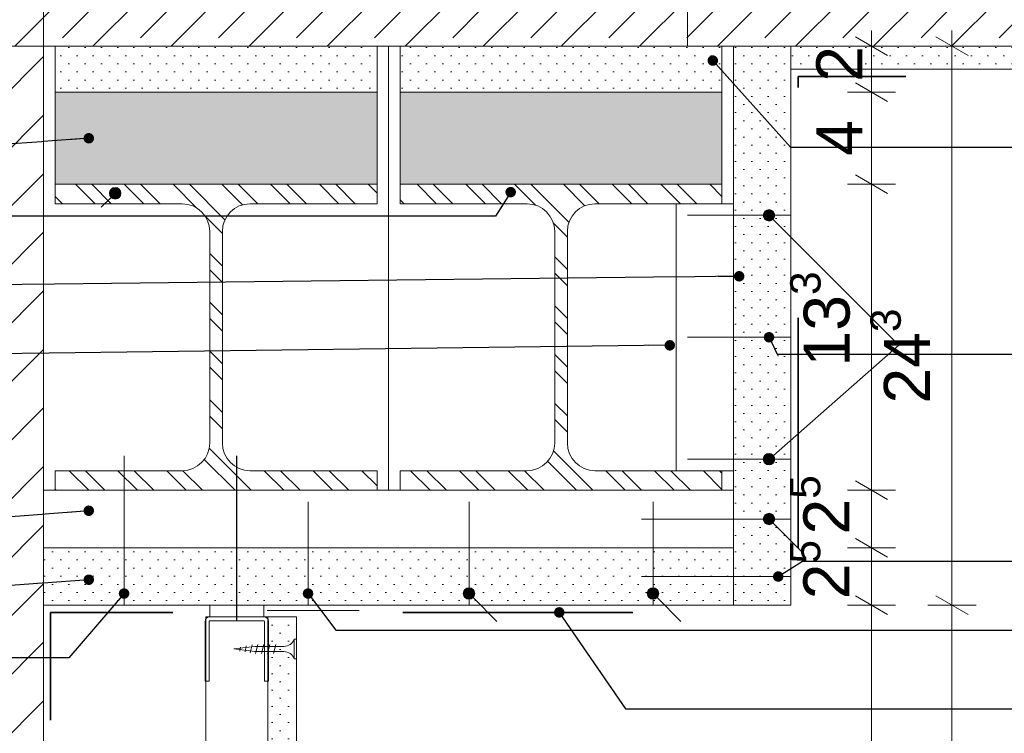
# Model space of a CAD drawing. Header units: metres. Extents: x 0 to 114, y 1 to 7.
# Tile 38 of 50: x 66.13 to 66.559, y 1.596 to 1.906. Entities that reach past the tile are written whole.
import ezdxf

# ---------------------------------------------------------------- set-up
doc = ezdxf.new("R2010")
doc.units = ezdxf.units.M
doc.header["$MEASUREMENT"] = 0
doc.linetypes.add('Strichlinie eng', pattern=[0.023, 0.015, -0.007999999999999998])
doc.linetypes.add('Wipeout_Contour', pattern=[1, 0, -1])
for name, color, linetype in [('152 - Bemaßung_ Beschriftung.Ausbau', 7, 'Continuous'), ('301 - Elemente.Linie', 7, 'Continuous'), ('603 - Struktur.Bodenplatte_ Decke Roh', 7, 'Continuous'), ('605 - Struktur.Wand Innen', 7, 'Continuous'), ('653 - Abdeckung.TB Verkofferung', 7, 'Continuous'), ('Neubau_608 - Struktur.Träger', 7, 'Continuous'), ('Neubau_653 - Abdeckung.TB Verkofferung', 7, 'Continuous'), ('Neubau_660 - Unterkonstruktion.Trockenbau', 7, 'Continuous')]:
    doc.layers.add(name, color=color, linetype=linetype)
doc.styles.add('ERSTELLTER_STIL_1', font='txt')
doc.dimstyles.new('ERSTELLTER_STIL__2', dxfattribs={"dimtxt": 0.02, "dimasz": 0.01064, "dimexe": 0.18, "dimexo": 0.0625, "dimgap": 0, "dimtad": 1, "dimzin": 0, "dimdsep": 46, "dimtxsty": 'ERSTELLTER_STIL_1', "dimblk": 'ARROWHEAD_2', "dimblk1": 'ARROWHEAD_2', "dimblk2": 'ARROWHEAD_2', "dimcen": 0.09, "dimse1": 1, "dimse2": 1, "dimclrd": 7, "dimclre": 7, "dimclrt": 7, "dimazin": 0, "dimtfac": 1, "dimtdec": 4, "dimtmove": 0, "dimatfit": 3, "dimfxl": 1, "dimtolj": 1, "dimtzin": 0, "dimarcsym": 0})
doc.dimstyles.new('ERSTELLTER_STIL__3', dxfattribs={"dimtxt": 0.18, "dimasz": 0.00912, "dimexe": 0.18, "dimexo": 0.0625, "dimgap": 0, "dimtad": 0, "dimtih": 1, "dimtoh": 1, "dimdec": 4, "dimzin": 0, "dimdsep": 46, "dimcen": 0.09, "dimadec": 0, "dimazin": 0, "dimtfac": 1, "dimtdec": 4, "dimtmove": 0, "dimatfit": 3, "dimldrblk": 'ARROWHEAD_11', "dimfxl": 1, "dimtolj": 1, "dimtzin": 0, "dimarcsym": 0})
doc.dimstyles.new('ERSTELLTER_STIL__4', dxfattribs={"dimtxt": 0.02, "dimasz": 0.01064, "dimexe": 0.18, "dimexo": 0.0625, "dimgap": 0, "dimtad": 1, "dimzin": 0, "dimdsep": 46, "dimtxsty": 'ERSTELLTER_STIL_1', "dimblk": 'ARROWHEAD_2', "dimblk1": 'ARROWHEAD_2', "dimblk2": 'ARROWHEAD_2', "dimcen": 0.09, "dimse1": 1, "dimse2": 1, "dimclrd": 7, "dimclre": 7, "dimclrt": 7, "dimazin": 0, "dimtfac": 1, "dimtdec": 4, "dimtmove": 2, "dimatfit": 3, "dimfxl": 1, "dimtolj": 1, "dimtzin": 0, "dimarcsym": 0})
pattern_1 = [(134.9999999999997, (47.54082301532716, -7.800571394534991), (0.01060660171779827, 0.01060660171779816), []), (134.9999999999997, (47.53728748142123, -7.804106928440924), (0.01060660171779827, 0.01060660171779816), [])]
pattern_2 = [(45, (47.54082301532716, -7.800571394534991), (-0.003535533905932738, 0.003535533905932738), [0, -0.005000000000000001])]
pattern_3 = [(44.99999999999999, (47.54082301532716, -7.800571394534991), (-0.01697056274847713, 0.01697056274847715), []), (44.99999999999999, (47.53233773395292, -7.792086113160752), (-0.01697056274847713, 0.01697056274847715), [0.018, -0.005999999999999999])]

# ---------------------------------------------------------------- blocks, each defined once
blk = doc.blocks.new('*D156', base_point=(47.54082301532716, -7.800571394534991))
at = {"layer": '152 - Bemaßung_ Beschriftung.Ausbau', "color": 7, "linetype": 'Continuous', "lineweight": 5}
for p, q in [((66.4938646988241, 1.655470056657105), (66.5078646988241, 1.647387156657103)), ((66.5113646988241, 1.651428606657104), (66.4903646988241, 1.651428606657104)), ((66.50086469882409, 1.411428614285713), (66.50086469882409, 1.651428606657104)), ((66.4938646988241, 1.415470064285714), (66.5078646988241, 1.407387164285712)), ((66.5113646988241, 1.411428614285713), (66.4903646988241, 1.411428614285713)), ((66.50086469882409, 1.404582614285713), (66.50086469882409, 1.411428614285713))]:
    blk.add_line(p, q, dxfattribs=at)
at = {"layer": '152 - Bemaßung_ Beschriftung.Ausbau', "color": 7, "lineweight": 5, "insert": (66.4968646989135, 1.516251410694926), "char_height": 0.02, "attachment_point": 7, "rotation": 90, "style": 'ERSTELLTER_STIL_1'}
blk.add_mtext('\\A1;{\\pql;\\fArial|b0|i0|c0|p38;24}', dxfattribs=at)
blk = doc.blocks.new('ARROWHEAD_2')
at = {"color": 0, "linetype": 'Continuous', "lineweight": 0}
for p, q in [((-0.3781315, -0.655), (0.3781315, 0.655)), ((0, 0), (-1, 0))]:
    blk.add_line(p, q, dxfattribs=at)
blk = doc.blocks.new('*D157', base_point=(47.54082301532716, -7.800571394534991))
at = {"layer": '152 - Bemaßung_ Beschriftung.Ausbau', "color": 7, "linetype": 'Continuous', "lineweight": 5}
for p, q in [((66.4938646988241, 1.680470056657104), (66.5078646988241, 1.672387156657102)), ((66.5113646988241, 1.676428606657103), (66.4903646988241, 1.676428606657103)), ((66.50086469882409, 1.651428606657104), (66.50086469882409, 1.676428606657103)), ((66.4938646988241, 1.655470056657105), (66.5078646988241, 1.647387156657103)), ((66.5113646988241, 1.651428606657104), (66.4903646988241, 1.651428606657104))]:
    blk.add_line(p, q, dxfattribs=at)
at = {"layer": '152 - Bemaßung_ Beschriftung.Ausbau', "color": 7, "lineweight": 5, "insert": (66.49708186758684, 1.654014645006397), "char_height": 0.02, "attachment_point": 7, "rotation": 90, "style": 'ERSTELLTER_STIL_1'}
blk.add_mtext('\\A1;{\\pql;\\fArial|b0|i0|c0|p38;2\\fArial|b0|i0|c0|p38;\\A1{\\H.66x;\\S5^  ;}}', dxfattribs=at)
blk = doc.blocks.new('*D158', base_point=(47.54082301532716, -7.800571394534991))
at = {"layer": '152 - Bemaßung_ Beschriftung.Ausbau', "color": 7, "linetype": 'Continuous', "lineweight": 5}
for p, q in [((66.4938646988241, 1.705470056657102), (66.5078646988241, 1.697387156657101)), ((66.5113646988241, 1.701428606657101), (66.4903646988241, 1.701428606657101)), ((66.50086469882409, 1.676428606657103), (66.50086469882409, 1.701428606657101)), ((66.4938646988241, 1.680470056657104), (66.5078646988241, 1.672387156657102)), ((66.5113646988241, 1.676428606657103), (66.4903646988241, 1.676428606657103))]:
    blk.add_line(p, q, dxfattribs=at)
at = {"layer": '152 - Bemaßung_ Beschriftung.Ausbau', "color": 7, "lineweight": 5, "insert": (66.49708186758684, 1.682169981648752), "char_height": 0.02, "attachment_point": 7, "rotation": 90, "style": 'ERSTELLTER_STIL_1'}
blk.add_mtext('\\A1;{\\pql;\\fArial|b0|i0|c0|p38;2\\fArial|b0|i0|c0|p38;\\A1{\\H.66x;\\S5^  ;}}', dxfattribs=at)
blk = doc.blocks.new('*D159', base_point=(47.54082301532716, -7.800571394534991))
at = {"layer": '152 - Bemaßung_ Beschriftung.Ausbau', "color": 7, "linetype": 'Continuous', "lineweight": 5}
for p, q in [((66.4938646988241, 1.83847005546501), (66.5078646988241, 1.830387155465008)), ((66.5113646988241, 1.834428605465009), (66.4903646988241, 1.834428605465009)), ((66.50086469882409, 1.701428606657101), (66.50086469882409, 1.834428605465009)), ((66.4938646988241, 1.705470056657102), (66.5078646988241, 1.697387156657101)), ((66.5113646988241, 1.701428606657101), (66.4903646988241, 1.701428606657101))]:
    blk.add_line(p, q, dxfattribs=at)
at = {"layer": '152 - Bemaßung_ Beschriftung.Ausbau', "color": 7, "lineweight": 5, "insert": (66.49720749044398, 1.755222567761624), "char_height": 0.02, "attachment_point": 7, "rotation": 90, "style": 'ERSTELLTER_STIL_1'}
blk.add_mtext('\\A1;{\\pql;\\fArial|b0|i0|c0|p38;13\\fArial|b0|i0|c0|p38;\\A1{\\H.66x;\\S3^  ;}}', dxfattribs=at)
blk = doc.blocks.new('*D160', base_point=(47.54082301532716, -7.800571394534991))
at = {"layer": '152 - Bemaßung_ Beschriftung.Ausbau', "color": 7, "linetype": 'Continuous', "lineweight": 5}
for p, q in [((66.4938646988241, 1.878470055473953), (66.5078646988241, 1.870387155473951)), ((66.5113646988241, 1.874428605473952), (66.4903646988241, 1.874428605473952)), ((66.50086469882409, 1.834428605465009), (66.50086469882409, 1.874428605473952)), ((66.4938646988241, 1.83847005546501), (66.5078646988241, 1.830387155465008)), ((66.5113646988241, 1.834428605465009), (66.4903646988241, 1.834428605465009))]:
    blk.add_line(p, q, dxfattribs=at)
at = {"layer": '152 - Bemaßung_ Beschriftung.Ausbau', "color": 7, "lineweight": 5, "insert": (66.4968646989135, 1.846840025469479), "char_height": 0.02, "attachment_point": 7, "rotation": 90, "style": 'ERSTELLTER_STIL_1'}
blk.add_mtext('\\A1;{\\pql;\\fArial|b0|i0|c0|p38;4}', dxfattribs=at)
blk = doc.blocks.new('*D161', base_point=(47.54082301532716, -7.800571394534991))
at = {"layer": '152 - Bemaßung_ Beschriftung.Ausbau', "color": 7, "linetype": 'Continuous', "lineweight": 5}
for p, q in [((66.50086469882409, 1.894428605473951), (66.50086469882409, 1.901274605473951)), ((66.5078646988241, 1.890387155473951), (66.4938646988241, 1.898470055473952)), ((66.5113646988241, 1.894428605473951), (66.4903646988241, 1.894428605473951)), ((66.50086469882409, 1.874428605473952), (66.50086469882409, 1.894428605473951)), ((66.4938646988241, 1.878470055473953), (66.5078646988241, 1.870387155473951)), ((66.5113646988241, 1.874428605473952), (66.4903646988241, 1.874428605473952))]:
    blk.add_line(p, q, dxfattribs=at)
at = {"layer": '152 - Bemaßung_ Beschriftung.Ausbau', "color": 7, "lineweight": 5, "insert": (66.4968646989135, 1.878982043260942), "char_height": 0.02, "attachment_point": 7, "rotation": 90, "style": 'ERSTELLTER_STIL_1'}
blk.add_mtext('\\A1;{\\pql;\\fArial|b0|i0|c0|p38;2}', dxfattribs=at)
blk = doc.blocks.new('*D162', base_point=(47.54082301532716, -7.800571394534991))
at = {"layer": '152 - Bemaßung_ Beschriftung.Ausbau', "color": 7, "linetype": 'Continuous', "lineweight": 5}
for p, q in [((66.5288646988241, 1.655470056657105), (66.54286469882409, 1.647387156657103)), ((66.54636469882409, 1.651428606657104), (66.52536469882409, 1.651428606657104)), ((66.5358646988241, 1.411428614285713), (66.5358646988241, 1.651428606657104)), ((66.5288646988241, 1.415470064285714), (66.54286469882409, 1.407387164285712)), ((66.54636469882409, 1.411428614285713), (66.52536469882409, 1.411428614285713)), ((66.5358646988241, 1.404582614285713), (66.5358646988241, 1.411428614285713))]:
    blk.add_line(p, q, dxfattribs=at)
at = {"layer": '152 - Bemaßung_ Beschriftung.Ausbau', "color": 7, "lineweight": 5, "insert": (66.5318646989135, 1.516251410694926), "char_height": 0.02, "attachment_point": 7, "rotation": 90, "style": 'ERSTELLTER_STIL_1'}
blk.add_mtext('\\A1;{\\pql;\\fArial|b0|i0|c0|p38;24}', dxfattribs=at)
blk = doc.blocks.new('*D163', base_point=(47.54082301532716, -7.800571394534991))
at = {"layer": '152 - Bemaßung_ Beschriftung.Ausbau', "color": 7, "linetype": 'Continuous', "lineweight": 5}
for p, q in [((66.5358646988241, 1.894428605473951), (66.5358646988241, 1.901274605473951)), ((66.54286469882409, 1.890387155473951), (66.5288646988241, 1.898470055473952)), ((66.54636469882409, 1.894428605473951), (66.52536469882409, 1.894428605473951)), ((66.5358646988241, 1.651428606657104), (66.5358646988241, 1.894428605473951)), ((66.5288646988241, 1.655470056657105), (66.54286469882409, 1.647387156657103)), ((66.54636469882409, 1.651428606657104), (66.52536469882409, 1.651428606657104))]:
    blk.add_line(p, q, dxfattribs=at)
at = {"layer": '152 - Bemaßung_ Beschriftung.Ausbau', "color": 7, "lineweight": 5, "insert": (66.53209091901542, 1.739100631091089), "char_height": 0.02, "attachment_point": 7, "rotation": 90, "style": 'ERSTELLTER_STIL_1'}
blk.add_mtext('\\A1;{\\pql;\\fArial|b0|i0|c0|p38;24\\fArial|b0|i0|c0|p38;\\A1{\\H.66x;\\S3^  ;}}', dxfattribs=at)
blk = doc.blocks.new('ARROWHEAD_11')
at = {"color": 0, "linetype": 'Continuous', "lineweight": 0}
blk.add_line((0, 0), (-1, 0), dxfattribs=at)
at = {"color": 0, "linetype": 'Continuous', "lineweight": 0, "const_width": 0.25, "flags": 128}
blk.add_lwpolyline([(-0.125, 0, 1), (0.125, 0, 1)], format="xyb", close=True, dxfattribs=at)

msp = doc.modelspace()

# ---------------------------------------------------------------- hatches: boundary and pattern name
at = {"linetype": 'Continuous', "lineweight": 9}
h = msp.add_hatch(dxfattribs=at)
h.set_pattern_fill('Metall__Stahl_000a', color=1, style=0, pattern_type=2)
h.set_pattern_definition(pattern_1)
h.paths.add_polyline_path([(66.28586469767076, 1.834428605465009), (66.14586469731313, 1.834428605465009), (66.14586469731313, 1.825928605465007), (66.20111469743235, 1.825928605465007, -0.414213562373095), (66.21311469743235, 1.813928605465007), (66.21311469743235, 1.721928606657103, -0.414213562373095), (66.20111469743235, 1.709928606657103), (66.14586469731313, 1.709928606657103), (66.14586469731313, 1.701428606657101), (66.28586469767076, 1.701428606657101), (66.28586469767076, 1.709928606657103), (66.23061469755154, 1.709928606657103, -0.414213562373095), (66.21861469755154, 1.721928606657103), (66.21861469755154, 1.813928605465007, -0.414213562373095), (66.23061469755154, 1.825928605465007), (66.28586469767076, 1.825928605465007)])
h = msp.add_hatch(dxfattribs=at)
h.set_pattern_fill('Metall__Stahl_000a', color=1, style=0, pattern_type=2)
h.set_pattern_definition(pattern_1)
h.paths.add_polyline_path([(66.43586469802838, 1.834428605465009), (66.29586469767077, 1.834428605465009), (66.29586469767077, 1.825928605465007), (66.35111469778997, 1.825928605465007, -0.414213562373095), (66.36311469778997, 1.813928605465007), (66.36311469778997, 1.721928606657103, -0.414213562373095), (66.35111469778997, 1.709928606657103), (66.29586469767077, 1.709928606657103), (66.29586469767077, 1.701428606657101), (66.43586469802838, 1.701428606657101), (66.43586469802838, 1.709928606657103), (66.38061469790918, 1.709928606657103, -0.414213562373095), (66.36861469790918, 1.721928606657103), (66.36861469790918, 1.813928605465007, -0.414213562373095), (66.38061469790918, 1.825928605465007), (66.43586469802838, 1.825928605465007)])
at = {"layer": '152 - Bemaßung_ Beschriftung.Ausbau', "linetype": 'Continuous', "lineweight": 0, "true_color": 0x000000}
for points in [[(66.16949189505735, 1.830515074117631), (66.16968219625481, 1.829558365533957), (66.1702241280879, 1.828747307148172), (66.17103518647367, 1.828205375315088), (66.17199189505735, 1.82801507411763), (66.17294860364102, 1.828205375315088), (66.17375966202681, 1.828747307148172), (66.1743015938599, 1.829558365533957), (66.17449189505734, 1.830515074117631), (66.1743015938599, 1.831471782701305), (66.17375966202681, 1.832282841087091), (66.17294860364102, 1.832824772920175), (66.17199189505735, 1.833015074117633), (66.17103518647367, 1.832824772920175), (66.1702241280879, 1.832282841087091), (66.16968219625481, 1.831471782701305)], [(66.45381593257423, 1.820928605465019), (66.4540062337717, 1.819971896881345), (66.45454816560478, 1.819160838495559), (66.45535922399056, 1.818618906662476), (66.45631593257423, 1.818428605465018), (66.4572726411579, 1.818618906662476), (66.45808369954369, 1.819160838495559), (66.45862563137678, 1.819971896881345), (66.45881593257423, 1.820928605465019), (66.45862563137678, 1.821885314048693), (66.45808369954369, 1.822696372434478), (66.4572726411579, 1.823238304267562), (66.45631593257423, 1.82342860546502), (66.45535922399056, 1.823238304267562), (66.45454816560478, 1.822696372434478), (66.4540062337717, 1.821885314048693)], [(66.45381593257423, 1.714928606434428), (66.4540062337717, 1.713971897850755), (66.45454816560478, 1.713160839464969), (66.45535922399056, 1.712618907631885), (66.45631593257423, 1.712428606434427), (66.4572726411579, 1.712618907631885), (66.45808369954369, 1.713160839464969), (66.45862563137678, 1.713971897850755), (66.45881593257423, 1.714928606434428), (66.45862563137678, 1.715885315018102), (66.45808369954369, 1.716696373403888), (66.4572726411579, 1.717238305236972), (66.45631593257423, 1.71742860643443), (66.45535922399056, 1.717238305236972), (66.45454816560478, 1.716696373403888), (66.4540062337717, 1.715885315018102)], [(66.45381593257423, 1.688928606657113), (66.4540062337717, 1.687971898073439), (66.45454816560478, 1.687160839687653), (66.45535922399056, 1.686618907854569), (66.45631593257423, 1.686428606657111), (66.4572726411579, 1.686618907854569), (66.45808369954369, 1.687160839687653), (66.45862563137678, 1.687971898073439), (66.45881593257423, 1.688928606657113), (66.45862563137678, 1.689885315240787), (66.45808369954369, 1.690696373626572), (66.4572726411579, 1.691238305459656), (66.45631593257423, 1.691428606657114), (66.45535922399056, 1.691238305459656), (66.45454816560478, 1.690696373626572), (66.4540062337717, 1.689885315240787)], [(66.32336469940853, 1.656521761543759), (66.32355500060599, 1.655565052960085), (66.32409693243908, 1.6547539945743), (66.32490799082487, 1.654212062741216), (66.32586469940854, 1.654021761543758), (66.32682140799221, 1.654212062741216), (66.32763246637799, 1.6547539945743), (66.32817439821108, 1.655565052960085), (66.32836469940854, 1.656521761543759), (66.32817439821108, 1.657478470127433), (66.32763246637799, 1.658289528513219), (66.32682140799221, 1.658831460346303), (66.32586469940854, 1.659021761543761), (66.32490799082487, 1.658831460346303), (66.32409693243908, 1.658289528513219), (66.32355500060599, 1.657478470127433)], [(66.40336470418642, 1.656521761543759), (66.40355500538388, 1.655565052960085), (66.40409693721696, 1.6547539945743), (66.40490799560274, 1.654212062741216), (66.40586470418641, 1.654021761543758), (66.40682141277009, 1.654212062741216), (66.40763247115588, 1.6547539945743), (66.40817440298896, 1.655565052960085), (66.40836470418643, 1.656521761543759), (66.40817440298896, 1.657478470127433), (66.40763247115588, 1.658289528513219), (66.40682141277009, 1.658831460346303), (66.40586470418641, 1.659021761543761), (66.40490799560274, 1.658831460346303), (66.40409693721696, 1.658289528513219), (66.40355500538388, 1.657478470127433)]]:
    msp.add_hatch(color=18, dxfattribs=at).paths.add_polyline_path(points)
at = {"layer": '603 - Struktur.Bodenplatte_ Decke Roh', "linetype": 'Continuous', "lineweight": 5}
h = msp.add_hatch(dxfattribs=at)
h.set_pattern_fill('Beton__Stahlbeton_000a', style=0, pattern_type=2)
h.set_pattern_definition(pattern_3)
h.paths.add_polyline_path([(66.75086469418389, 2.144428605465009), (66.4208646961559, 2.144428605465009), (66.4208646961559, 1.894428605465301), (66.75086469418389, 1.894428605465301)])
h.paths.add_polyline_path([(66.50586469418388, 2.019428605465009, 0.414213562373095), (66.55586469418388, 1.969428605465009, 0.414213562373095), (66.60586469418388, 2.019428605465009, 0.414213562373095), (66.55586469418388, 2.06942860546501, 0.414213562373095)], flags=0)
at = {"layer": '603 - Struktur.Bodenplatte_ Decke Roh', "linetype": 'Continuous', "lineweight": 9}
h = msp.add_hatch(dxfattribs=at)
h.set_pattern_fill('Gips_000a', color=1, style=0, pattern_type=2)
h.set_pattern_definition(pattern_2)
h.paths.add_polyline_path([(66.28586469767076, 1.894428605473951), (66.14586469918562, 1.894428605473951), (66.14586469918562, 1.874428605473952), (66.28586469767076, 1.874428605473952)])
h = msp.add_hatch(dxfattribs=at)
h.set_pattern_fill('Gips_000a', color=1, style=0, pattern_type=2)
h.set_pattern_definition(pattern_2)
h.paths.add_polyline_path([(66.4358646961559, 1.894428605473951), (66.29586469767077, 1.894428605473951), (66.29586469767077, 1.874428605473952), (66.4358646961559, 1.874428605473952)])
at = {"layer": '603 - Struktur.Bodenplatte_ Decke Roh', "linetype": 'Continuous', "lineweight": 5}
h = msp.add_hatch(dxfattribs=at)
h.set_pattern_fill('Gips_000a', style=0, pattern_type=2)
h.set_pattern_definition(pattern_2)
h.paths.add_polyline_path([(66.76086469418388, 1.894428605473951), (66.46586469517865, 1.894428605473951), (66.46586469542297, 1.884428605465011), (66.76086469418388, 1.884428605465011)])
at = {"layer": '603 - Struktur.Bodenplatte_ Decke Roh', "linetype": 'Continuous', "lineweight": 0, "true_color": 0xffbfbf}
for points in [[(66.14586469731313, 1.874428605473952), (66.28586469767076, 1.874428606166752), (66.28586469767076, 1.83442858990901), (66.14586469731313, 1.834428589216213)], [(66.29586469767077, 1.874428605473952), (66.43586469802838, 1.874428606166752), (66.43586469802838, 1.83442858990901), (66.29586469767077, 1.834428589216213)]]:
    msp.add_hatch(color=254, dxfattribs=at).paths.add_polyline_path(points)
at = {"layer": 'Neubau_653 - Abdeckung.TB Verkofferung', "linetype": 'Continuous', "lineweight": 5}
h = msp.add_hatch(dxfattribs=at)
h.set_pattern_fill('Gips_000a', style=0, pattern_type=2)
h.set_pattern_definition(pattern_2)
h.paths.add_polyline_path([(66.14086469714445, 1.676428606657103), (66.14086469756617, 1.651428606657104), (66.44086470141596, 1.651428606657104), (66.44086470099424, 1.676428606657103)])
h = msp.add_hatch(dxfattribs=at)
h.set_pattern_fill('Gips_000a', style=0, pattern_type=2)
h.set_pattern_definition(pattern_2)
h.paths.add_polyline_path([(66.25086469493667, 1.646428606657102), (66.23836470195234, 1.646428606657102), (66.23836472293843, 1.423928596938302), (66.23836470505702, 1.411428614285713), (66.25086469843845, 1.411428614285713)])

# ---------------------------------------------------------------- linework, layer by layer
at = {"color": 1, "linetype": 'Continuous', "lineweight": 5, "flags": 128}
for points in [[(66.28586469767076, 1.834428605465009), (66.14586469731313, 1.834428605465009), (66.14586469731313, 1.825928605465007), (66.20111469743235, 1.825928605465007, -0.414213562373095), (66.21311469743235, 1.813928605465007), (66.21311469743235, 1.721928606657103, -0.414213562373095), (66.20111469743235, 1.709928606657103), (66.14586469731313, 1.709928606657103), (66.14586469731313, 1.701428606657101), (66.28586469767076, 1.701428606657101), (66.28586469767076, 1.709928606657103), (66.23061469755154, 1.709928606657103, -0.414213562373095), (66.21861469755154, 1.721928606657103), (66.21861469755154, 1.813928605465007, -0.414213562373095), (66.23061469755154, 1.825928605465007), (66.28586469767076, 1.825928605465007)], [(66.43586469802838, 1.834428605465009), (66.29586469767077, 1.834428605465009), (66.29586469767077, 1.825928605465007), (66.35111469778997, 1.825928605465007, -0.414213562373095), (66.36311469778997, 1.813928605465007), (66.36311469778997, 1.721928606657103, -0.414213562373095), (66.35111469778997, 1.709928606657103), (66.29586469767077, 1.709928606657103), (66.29586469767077, 1.701428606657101), (66.43586469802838, 1.701428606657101), (66.43586469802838, 1.709928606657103), (66.38061469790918, 1.709928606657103, -0.414213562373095), (66.36861469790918, 1.721928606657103), (66.36861469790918, 1.813928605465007, -0.414213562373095), (66.38061469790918, 1.825928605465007), (66.43586469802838, 1.825928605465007)]]:
    msp.add_lwpolyline(points, format="xyb", close=True, dxfattribs=at)
at = {"layer": '152 - Bemaßung_ Beschriftung.Ausbau', "color": 7, "linetype": 'Continuous', "lineweight": 9}
for p, q in [((66.16590542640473, 1.824428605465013), (66.17022412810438, 1.828747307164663)), ((66.51281593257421, 1.76442860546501), (66.4580836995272, 1.819160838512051)), ((66.51281593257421, 1.76442860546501), (66.45819634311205, 1.716576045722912)), ((66.47081592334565, 1.674428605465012), (66.45808369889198, 1.687160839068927)), ((66.33795785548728, 1.644428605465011), (66.32763246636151, 1.654753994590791)), ((66.41795786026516, 1.644428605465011), (66.40763247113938, 1.654753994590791))]:
    msp.add_line(p, q, dxfattribs=at)
for centre in [(66.17199189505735, 1.830515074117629), (66.45631593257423, 1.820928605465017), (66.45631593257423, 1.714928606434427), (66.45631593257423, 1.688928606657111), (66.32586469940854, 1.656521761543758), (66.40586470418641, 1.656521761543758)]:
    msp.add_circle(centre, 0.0025, dxfattribs=at)
at = {"layer": '301 - Elemente.Linie', "color": 7, "linetype": 'Continuous', "lineweight": 18}
msp.add_line((66.4658647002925, 1.663928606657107), (66.4008647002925, 1.663928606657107), dxfattribs=at)
at = {"layer": '603 - Struktur.Bodenplatte_ Decke Roh', "color": 7, "linetype": 'Continuous', "lineweight": 5}
msp.add_line((66.76086469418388, 1.884428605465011), (66.46586469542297, 1.884428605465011), dxfattribs=at)
at = {"layer": '603 - Struktur.Bodenplatte_ Decke Roh', "color": 7, "linetype": 'Continuous', "lineweight": 13, "flags": 128}
msp.add_lwpolyline([(66.75086469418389, 2.144428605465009), (66.4208646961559, 2.144428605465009), (66.4208646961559, 1.894428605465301), (66.75086469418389, 1.894428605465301)], close=True, dxfattribs=at)
at = {"layer": '603 - Struktur.Bodenplatte_ Decke Roh', "color": 1, "linetype": 'Continuous', "lineweight": 5, "flags": 128}
for points in [[(66.28586469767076, 1.894428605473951), (66.14586469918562, 1.894428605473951), (66.14586469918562, 1.874428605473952), (66.28586469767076, 1.874428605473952)], [(66.4358646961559, 1.894428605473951), (66.29586469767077, 1.894428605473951), (66.29586469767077, 1.874428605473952), (66.4358646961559, 1.874428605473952)], [(66.14586469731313, 1.874428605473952), (66.28586469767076, 1.874428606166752), (66.28586469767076, 1.83442858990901), (66.14586469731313, 1.834428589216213)], [(66.29586469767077, 1.874428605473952), (66.43586469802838, 1.874428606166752), (66.43586469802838, 1.83442858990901), (66.29586469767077, 1.834428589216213)]]:
    msp.add_lwpolyline(points, close=True, dxfattribs=at)
at = {"layer": '653 - Abdeckung.TB Verkofferung', "color": 1, "linetype": 'Continuous', "lineweight": 13}
msp.add_line((66.23816088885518, 1.649184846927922), (66.27816088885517, 1.649184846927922), dxfattribs=at)
at = {"layer": 'Neubau_608 - Struktur.Träger', "color": 1, "linetype": 'Continuous', "lineweight": 9}
msp.add_line((66.4208646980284, 1.834428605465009), (66.40086469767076, 1.834428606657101), dxfattribs=at)
at = {"layer": 'Neubau_653 - Abdeckung.TB Verkofferung', "color": 1, "linetype": 'Continuous', "lineweight": 5}
for p, q in [((66.2113647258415, 1.646428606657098), (66.2113647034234, 1.450928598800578)), ((66.25086469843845, 1.646428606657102), (66.25086469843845, 1.411428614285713))]:
    msp.add_line(p, q, dxfattribs=at)
at = {"layer": 'Neubau_653 - Abdeckung.TB Verkofferung', "color": 1, "linetype": 'Continuous', "lineweight": 9, "flags": 128}
msp.add_lwpolyline([(66.14086469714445, 1.676428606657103), (66.14086469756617, 1.651428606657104), (66.44086470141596, 1.651428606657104), (66.44086470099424, 1.676428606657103)], close=True, dxfattribs=at)
at = {"layer": 'Neubau_653 - Abdeckung.TB Verkofferung', "color": 1, "linetype": 'Continuous', "lineweight": 5, "flags": 128}
for points in [[(66.25086469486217, 1.646428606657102), (66.23836470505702, 1.646428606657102), (66.21136469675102, 1.646428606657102)], [(66.23836470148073, 1.646428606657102), (66.23836472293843, 1.423928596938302), (66.23836470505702, 1.411428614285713)]]:
    msp.add_lwpolyline(points, dxfattribs=at)
at = {"layer": 'Neubau_660 - Unterkonstruktion.Trockenbau', "color": 1, "linetype": 'Continuous', "lineweight": 5}
for p, q in [((66.24986469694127, 1.628178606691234), (66.24986469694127, 1.63667860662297)), ((66.22621737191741, 1.63148072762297), (66.2264761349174, 1.63327624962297)), ((66.2284598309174, 1.631149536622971), (66.22898808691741, 1.633746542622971)), ((66.2306891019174, 1.63077912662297), (66.2315000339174, 1.63421683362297)), ((66.23306471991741, 1.630428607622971), (66.23406471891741, 1.63442860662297)), ((66.23566469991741, 1.630428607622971), (66.23666469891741, 1.63442860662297)), ((66.2382646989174, 1.630428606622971), (66.23926469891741, 1.63442860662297)), ((66.2408646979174, 1.630428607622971), (66.2418646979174, 1.63442860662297))]:
    msp.add_line(p, q, dxfattribs=at)
at = {"layer": 'Neubau_660 - Unterkonstruktion.Trockenbau', "color": 1, "linetype": 'Continuous', "lineweight": 5, "flags": 128}
msp.add_lwpolyline([(66.21311469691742, 1.646428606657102), (66.21311469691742, 1.651428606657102), (66.2366146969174, 1.651428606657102), (66.2366146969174, 1.646428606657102)], close=True, dxfattribs=at)
for points in [[(66.23861469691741, 1.618428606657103), (66.23861469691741, 1.644428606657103, 0.414213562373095), (66.2366146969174, 1.646428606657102), (66.21311469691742, 1.646428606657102, 0.4142135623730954), (66.2111146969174, 1.644428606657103), (66.2111146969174, 1.618428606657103), (66.2128646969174, 1.618428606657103), (66.2128646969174, 1.644428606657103, -0.414213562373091), (66.21311469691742, 1.644678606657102), (66.2366146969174, 1.644678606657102, -0.414213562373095), (66.23686469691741, 1.644428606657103), (66.23686469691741, 1.618428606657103)], [(66.23279919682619, 1.633553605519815), (66.24536468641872, 1.633553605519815, 0.3041916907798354), (66.24986469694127, 1.63667860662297), (66.2508646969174, 1.63667860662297), (66.2508646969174, 1.628178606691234), (66.24986469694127, 1.628178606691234, 0.3041912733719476), (66.2453646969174, 1.631303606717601), (66.23279919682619, 1.631303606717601), (66.22366038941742, 1.632428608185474)]]:
    msp.add_lwpolyline(points, format="xyb", close=True, dxfattribs=at)

# ---------------------------------------------------------------- dimensions: what is measured, and where the dimension line sits
at = {"layer": '152 - Bemaßung_ Beschriftung.Ausbau', "color": 7, "linetype": 'Continuous', "lineweight": 5}
for base, p1, p2, dimstyle, picture, middle in [((66.50086469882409, 1.894428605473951), (66.29586469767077, 1.874428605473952), (66.46586469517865, 1.894428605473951), 'ERSTELLTER_STIL__4', '*D161', (66.4868646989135, 1.886605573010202)), ((66.5358646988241, 1.894428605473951), (66.46586470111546, 1.651428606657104), (66.46586469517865, 1.894428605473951), 'ERSTELLTER_STIL__4', '*D163', (66.5218646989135, 1.781359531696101)), ((66.50086469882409, 1.874428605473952), (66.43586469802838, 1.834428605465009), (66.29586469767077, 1.874428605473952), 'ERSTELLTER_STIL__2', '*D160', (66.4868646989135, 1.854463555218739)), ((66.50086469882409, 1.651428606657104), (66.25086469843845, 1.411428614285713), (66.46586470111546, 1.651428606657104), 'ERSTELLTER_STIL__2', '*D156', (66.4868646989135, 1.53149851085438)), ((66.5358646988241, 1.651428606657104), (66.25086469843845, 1.411428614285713), (66.46586470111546, 1.651428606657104), 'ERSTELLTER_STIL__2', '*D162', (66.5218646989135, 1.53149851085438))]:
    dim = msp.add_linear_dim(base=base, p1=p1, p2=p2, angle=90, dimstyle=dimstyle, dxfattribs=at)
    dim.commit()
    dim.dimension.update_dxf_attribs({"geometry": picture, "text_midpoint": middle, "dimtype": 160, "text_rotation": 90})

# ---------------------------------------------------------------- leaders
at = {"layer": '152 - Bemaßung_ Beschriftung.Ausbau', "color": 7, "linetype": 'Continuous', "lineweight": 9, "annotation_type": 0, "has_hookline": 1, "hookline_direction": 0}
for points, text_width in [([(66.43186286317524, 1.888195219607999), (66.46562947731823, 1.850542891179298), (66.5708646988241, 1.850542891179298)], 0.290377), ([(66.45631593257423, 1.767928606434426), (66.45981593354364, 1.760542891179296), (66.5708646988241, 1.760542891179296)], 0.4048300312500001), ([(66.46031592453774, 1.663928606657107), (66.47081592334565, 1.670542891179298), (66.5708646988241, 1.670542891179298)], 0.4404450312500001), ([(66.25586469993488, 1.656521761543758), (66.26795785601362, 1.640542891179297), (66.5708646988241, 1.640542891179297)], 0.4048300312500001), ([(66.36510765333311, 1.648341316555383), (66.39396699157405, 1.606398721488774), (66.5708646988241, 1.606398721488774)], 0.3113380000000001)]:
    msp.add_leader(points, dimstyle='ERSTELLTER_STIL__3', dxfattribs=dict(at, text_width=text_width))

# ---------------------------------------------------------------- next in the draw order: wipeouts: each hides what was drawn before it
at = {"color": 254, "linetype": 'Wipeout_Contour', "lineweight": 0, "ltscale": 265.8151149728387}
msp.add_wipeout([(66.41586469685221, 1.8259286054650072), (66.41586469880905, 1.709928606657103), (66.44086469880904, 1.709928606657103), (66.44086469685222, 1.8259286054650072)], dxfattribs=at).dxf.layer = '653 - Abdeckung.TB Verkofferung'
at = {"color": 254, "linetype": 'Wipeout_Contour', "lineweight": 0, "ltscale": 265.2569251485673}
msp.add_wipeout([(66.14086469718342, 1.7014286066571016), (66.14086469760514, 1.676428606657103), (66.4408647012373, 1.676428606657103), (66.44086470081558, 1.7014286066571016)], dxfattribs=at).dxf.layer = '653 - Abdeckung.TB Verkofferung'

# ---------------------------------------------------------------- next in the draw order: hatches: boundary and pattern name
at = {"layer": 'Neubau_653 - Abdeckung.TB Verkofferung', "linetype": 'Continuous', "lineweight": 5}
h = msp.add_hatch(dxfattribs=at)
h.set_pattern_fill('Gips_000a', style=0, pattern_type=2)
h.set_pattern_definition(pattern_2)
h.paths.add_polyline_path([(66.44086469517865, 1.894428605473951), (66.44086470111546, 1.651428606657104), (66.46586470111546, 1.651428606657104), (66.46586469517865, 1.894428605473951)])

# ---------------------------------------------------------------- next in the draw order: linework, layer by layer
at = {"layer": '301 - Elemente.Linie', "color": 7, "linetype": 'Continuous', "lineweight": 18}
for p, q in [((66.4658647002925, 1.820928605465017), (66.4208647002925, 1.820928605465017)), ((66.4658647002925, 1.767928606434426), (66.4208647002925, 1.767928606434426)), ((66.1758646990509, 1.716428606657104), (66.1758646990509, 1.651428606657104)), ((66.4658647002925, 1.714928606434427), (66.4208647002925, 1.714928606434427)), ((66.25586469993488, 1.696428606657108), (66.25586469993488, 1.651428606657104)), ((66.32586469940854, 1.696428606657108), (66.32586469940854, 1.651428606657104)), ((66.40586470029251, 1.696428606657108), (66.40586470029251, 1.651428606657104)), ((66.4658647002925, 1.688928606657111), (66.4008647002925, 1.688928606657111))]:
    msp.add_line(p, q, dxfattribs=at)
at = {"layer": '301 - Elemente.Linie', "color": 92, "linetype": 'Strichlinie eng', "lineweight": 35, "true_color": 0x00be00, "flags": 128}
msp.add_lwpolyline([(66.14395198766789, 1.601428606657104), (66.14395198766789, 1.648341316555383), (66.46895199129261, 1.648341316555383), (66.46895198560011, 1.88134131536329), (66.51586469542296, 1.88134131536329)], dxfattribs=at)
at = {"layer": '653 - Abdeckung.TB Verkofferung', "color": 1, "linetype": 'Continuous', "lineweight": 25}
msp.add_line((66.22486469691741, 1.644772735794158), (66.22486469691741, 1.716402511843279), dxfattribs=at)
at = {"layer": '653 - Abdeckung.TB Verkofferung', "color": 1, "linetype": 'Continuous', "lineweight": 9, "flags": 128}
for points in [[(66.4158646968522, 1.825928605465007), (66.41586469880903, 1.709928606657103), (66.44086469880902, 1.709928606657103), (66.4408646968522, 1.825928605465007)], [(66.14086469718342, 1.701428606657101), (66.14086469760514, 1.676428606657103), (66.4408647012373, 1.676428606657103), (66.44086470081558, 1.701428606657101)]]:
    msp.add_lwpolyline(points, close=True, dxfattribs=at)
at = {"layer": 'Neubau_608 - Struktur.Träger', "color": 1, "linetype": 'Continuous', "lineweight": 9}
for p, q in [((66.29086469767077, 1.894428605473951), (66.29086469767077, 1.701428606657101)), ((66.4208646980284, 1.701428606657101), (66.28086469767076, 1.701428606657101))]:
    msp.add_line(p, q, dxfattribs=at)
at = {"layer": 'Neubau_653 - Abdeckung.TB Verkofferung', "color": 1, "linetype": 'Continuous', "lineweight": 9, "flags": 128}
msp.add_lwpolyline([(66.44086469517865, 1.894428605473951), (66.44086470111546, 1.651428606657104), (66.46586470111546, 1.651428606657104), (66.46586469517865, 1.894428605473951)], close=True, dxfattribs=at)

# ---------------------------------------------------------------- next in the draw order: dimensions: what is measured, and where the dimension line sits
at = {"layer": '152 - Bemaßung_ Beschriftung.Ausbau', "color": 7, "linetype": 'Continuous', "lineweight": 5}
for base, p1, p2, picture, middle in [((66.50086469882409, 1.834428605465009), (66.44086470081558, 1.701428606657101), (66.43586469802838, 1.834428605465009), '*D159', (66.4868646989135, 1.797481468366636)), ((66.50086469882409, 1.701428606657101), (66.4408647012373, 1.676428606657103), (66.44086470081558, 1.701428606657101), '*D158', (66.4868646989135, 1.716805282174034)), ((66.50086469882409, 1.676428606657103), (66.46586470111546, 1.651428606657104), (66.4408647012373, 1.676428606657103), '*D157', (66.4868646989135, 1.688649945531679))]:
    dim = msp.add_linear_dim(base=base, p1=p1, p2=p2, angle=90, dimstyle='ERSTELLTER_STIL__4', dxfattribs=at)
    dim.commit()
    dim.dimension.update_dxf_attribs({"geometry": picture, "text_midpoint": middle, "dimtype": 160, "text_rotation": 90})

# ---------------------------------------------------------------- next in the draw order: wipeouts: each hides what was drawn before it
at = {"color": 254, "linetype": 'Wipeout_Contour', "lineweight": 0, "ltscale": 264.4123012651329}
msp.add_wipeout([(66.02086469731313, 1.894428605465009), (66.0208646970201, 1.341428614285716), (66.1408646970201, 1.341428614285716), (66.14086469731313, 1.894428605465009)], dxfattribs=at).dxf.layer = '605 - Struktur.Wand Innen'

# ---------------------------------------------------------------- next in the draw order: hatches: boundary and pattern name
at = {"layer": '603 - Struktur.Bodenplatte_ Decke Roh', "linetype": 'Continuous', "lineweight": 5}
h = msp.add_hatch(dxfattribs=at)
h.set_pattern_fill('Beton__Stahlbeton_000a', style=0, pattern_type=2)
h.set_pattern_definition(pattern_3)
h.paths.add_polyline_path([(65.79586469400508, 1.894428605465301), (66.14086469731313, 1.894428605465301), (66.14086469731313, 2.144428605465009), (65.79586469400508, 2.144428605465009), (65.79586469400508, 2.049428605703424, -0.1622776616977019), (65.80586469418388, 2.019428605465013, -0.1622776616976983), (65.79586469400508, 1.989428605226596)])
h.paths.add_polyline_path([(65.95586469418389, 1.969428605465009, 0.414213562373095), (66.00586469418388, 2.019428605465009, 0.414213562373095), (65.95586469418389, 2.06942860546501, 0.414213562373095), (65.90586469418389, 2.019428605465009, 0.414213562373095)], flags=0)
at = {"layer": '603 - Struktur.Bodenplatte_ Decke Roh', "linetype": 'Continuous', "lineweight": 9}
h = msp.add_hatch(dxfattribs=at)
h.set_pattern_fill('Beton__Stahlbeton_000a', color=1, style=0, pattern_type=2)
h.set_pattern_definition(pattern_3)
h.paths.add_polyline_path([(66.14086469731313, 1.894428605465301), (66.4208646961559, 1.894428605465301), (66.4208646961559, 2.144428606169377), (66.14086469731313, 2.144428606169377)])
at = {"layer": '605 - Struktur.Wand Innen', "linetype": 'Continuous', "lineweight": 5}
h = msp.add_hatch(dxfattribs=at)
h.set_pattern_fill('MW_Ziegel_000a', style=0, pattern_type=2)
h.set_pattern_definition([(44.99999999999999, (47.54082301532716, -7.800571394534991), (-0.01272792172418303, 0.01272792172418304), [])])
h.paths.add_polyline_path([(66.02086469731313, 1.894428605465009), (66.0208646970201, 1.341428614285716), (66.1408646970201, 1.341428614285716), (66.14086469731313, 1.894428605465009)])

# ---------------------------------------------------------------- next in the draw order: linework, layer by layer
at = {"layer": '603 - Struktur.Bodenplatte_ Decke Roh', "color": 7, "linetype": 'Continuous', "lineweight": 18}
msp.add_line((66.76086469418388, 1.894428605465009), (66.14086469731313, 1.894428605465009), dxfattribs=at)
at = {"layer": '603 - Struktur.Bodenplatte_ Decke Roh', "color": 1, "linetype": 'Continuous', "lineweight": 5, "flags": 128}
msp.add_lwpolyline([(66.14086469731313, 1.894428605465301), (66.4208646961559, 1.894428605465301), (66.4208646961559, 2.144428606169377), (66.14086469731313, 2.144428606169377)], close=True, dxfattribs=at)
at = {"layer": '605 - Struktur.Wand Innen', "color": 7, "linetype": 'Continuous', "lineweight": 13}
msp.add_line((66.14086469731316, 1.894428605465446), (66.14086469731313, 2.144428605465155), dxfattribs=at)
at = {"layer": '605 - Struktur.Wand Innen', "color": 7, "linetype": 'Continuous', "lineweight": 18}
for p, q in [((66.14086469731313, 1.894428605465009), (66.02086469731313, 1.894428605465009)), ((66.14086469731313, 1.894428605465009), (66.14086469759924, 1.884428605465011)), ((66.14086469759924, 1.884428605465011), (66.14086469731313, 1.864428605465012)), ((66.14086469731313, 1.864428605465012), (66.14086469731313, 1.85592860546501)), ((66.14086469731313, 1.85592860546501), (66.14086469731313, 1.739928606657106)), ((66.14086469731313, 1.739928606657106), (66.14086469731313, 1.731428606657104)), ((66.14086469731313, 1.731428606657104), (66.14086469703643, 1.341428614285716))]:
    msp.add_line(p, q, dxfattribs=at)
at = {"layer": 'Neubau_608 - Struktur.Träger', "color": 1, "linetype": 'Continuous', "lineweight": 9}
msp.add_line((66.28086469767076, 1.701428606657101), (66.14086469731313, 1.701428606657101), dxfattribs=at)

# ---------------------------------------------------------------- next in the draw order: leaders
at = {"layer": '152 - Bemaßung_ Beschriftung.Ausbau', "color": 7, "linetype": 'Continuous', "lineweight": 9, "annotation_type": 0, "has_hookline": 1, "hookline_direction": 1}
for points, text_width in [([(66.16052515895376, 1.854428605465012), (66.10755669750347, 1.850542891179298)], 0.189295), ([(66.34398716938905, 1.831024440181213), (66.33739133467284, 1.820542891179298), (66.10592539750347, 1.820542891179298)], 0.09191899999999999), ([(66.44332971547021, 1.794428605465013), (66.10723669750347, 1.790542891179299)], 0.173587), ([(66.41317555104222, 1.764428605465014), (66.11021869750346, 1.7605428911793)], 0.354535), ([(66.16052515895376, 1.692529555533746), (66.11021869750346, 1.688643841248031)], 0.354535), ([(66.16052515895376, 1.662529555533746), (66.10723669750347, 1.658643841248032)], 0.173587), ([(66.1758646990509, 1.656521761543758), (66.15187249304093, 1.628643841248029), (66.10586469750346, 1.628643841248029)], 0.15921403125)]:
    msp.add_leader(points, dimstyle='ERSTELLTER_STIL__3', dxfattribs=dict(at, text_width=text_width))

doc.saveas('drawing.dxf')
